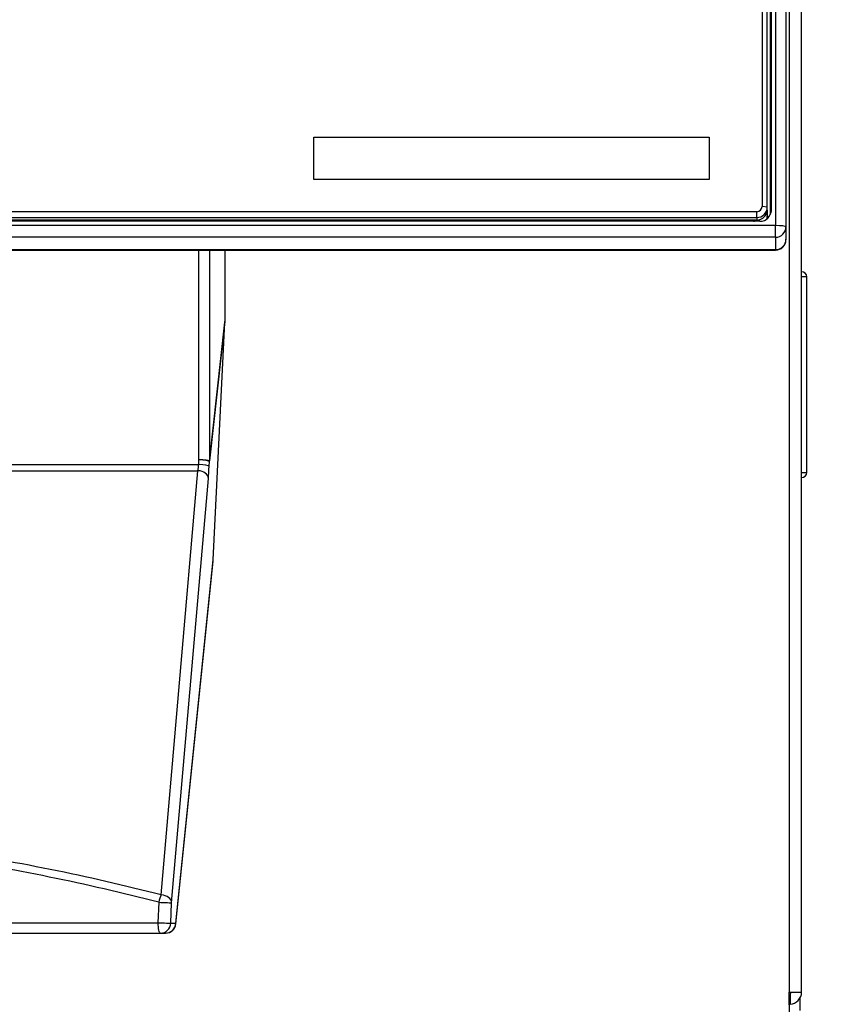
# Model space of a CAD drawing. Header units: millimetres. Extents: x 0 to 200, y 0 to 287.
# Tile 66 of 78: x 79.59 to 87.39, y 217.63 to 227.09. Entities that reach past the tile are written whole.
import ezdxf
from ezdxf.enums import TextEntityAlignment as Align

# ---------------------------------------------------------------- set-up
doc = ezdxf.new("R2010")
doc.units = ezdxf.units.MM
doc.layers.add('148.255_BW4C_CTM', color=7, linetype='Continuous')
doc.layers.add('Standard', color=7, linetype='Continuous')
doc.styles.add('SEACAD_Arial', font='arial.ttf')
doc.dimstyles.new('ISO_(mm)', dxfattribs={"dimtxt": 3, "dimasz": 3, "dimexe": 1.5, "dimexo": 0, "dimgap": 0.75, "dimtad": 1, "dimdec": 0, "dimlfac": 10, "dimtxsty": 'SEACAD_Arial', "dimblk1": '_SE_FILLED', "dimblk2": '_SE_FILLED', "dimsah": 1, "dimcen": 1.5, "dimadec": 0, "dimazin": 0, "dimtfac": 0.5, "dimtmove": 0, "dimatfit": 3, "dimfxl": 1, "dimarcsym": 0})

# ---------------------------------------------------------------- blocks, each defined once
blk = doc.blocks.new('SE')
at = {"layer": '148.255_BW4C_CTM', "color": 7, "linetype": 'Continuous'}
for p, q in [((86.8511, 241.3038), (86.8511, 225.1108)), ((86.9511, 241.2916), (86.9511, 225.0986)), ((86.7211, 241.1155), (86.7211, 225.2944)), ((86.7711, 225.2883), (86.7711, 241.1094)), ((86.8009, 225.2191), (86.8009, 241.0843)), ((86.8089, 241.1404), (86.8089, 225.2597)), ((86.9831, 239.1606), (86.9831, 217.7466)), ((87.1011, 217.7466), (87.1011, 239.1606)), ((82.4111, 225.9594), (86.2111, 225.9594)), ((82.4111, 225.5524), (82.4111, 225.9594)), ((82.4111, 225.9593), (86.2111, 225.9593)), ((86.2111, 225.9594), (86.2111, 225.5524)), ((86.2111, 225.5524), (82.4111, 225.5524)), ((86.7711, 225.2883), (86.7211, 225.2944)), ((86.7711, 225.2639), (86.7711, 225.2883)), ((86.6711, 225.2447), (64.7311, 225.2447)), ((64.7311, 225.189), (86.6711, 225.189)), ((86.6711, 225.189), (86.6711, 225.2447)), ((86.6711, 225.189), (86.6711, 225.1646)), ((86.7709, 225.2579), (86.7709, 225.2)), ((86.8089, 225.2597), (86.8047, 225.2299)), ((86.8511, 225.1108), (64.5511, 225.1108)), ((86.7011, 225.1527), (64.7011, 225.1527)), ((86.6711, 225.1646), (64.7311, 225.1646)), ((86.8511, 224.9994), (86.8511, 225.1108)), ((86.9511, 225.0986), (86.9511, 224.9792)), ((86.8511, 224.9994), (64.5511, 224.9994)), ((86.8511, 224.9994), (86.8511, 224.8799)), ((86.9511, 224.9792), (86.9511, 224.9753)), ((64.5511, 224.8799), (86.8511, 224.8799)), ((64.5511, 224.8753), (86.8511, 224.8753)), ((81.3086, 222.8606), (81.3086, 224.8753)), ((81.4083, 224.8753), (81.4083, 222.8493)), ((81.5565, 224.8753), (81.5565, 224.1901)), ((86.8511, 224.8799), (86.8511, 224.8753)), ((87.1506, 222.7396), (87.1506, 224.6175)), ((81.5565, 224.1901), (81.4083, 222.8493)), ((81.4084, 222.8441), (81.5563, 224.1821)), ((81.4454, 221.898), (81.5563, 224.1821)), ((87.1516, 223.9656), (87.1506, 223.9656)), ((87.1516, 223.9096), (87.1516, 223.9656)), ((87.1516, 223.9082), (87.1506, 223.9082)), ((87.1516, 223.9076), (87.1506, 223.9076)), ((87.1516, 223.9047), (87.1506, 223.9047)), ((87.1516, 223.9029), (87.1506, 223.9029)), ((87.1516, 223.9), (87.1506, 223.9)), ((87.1516, 223.1396), (87.1516, 223.9)), ((87.1516, 223.1396), (87.1506, 223.1396)), ((87.1516, 223.1379), (87.1506, 223.1379)), ((87.1516, 223.1312), (87.1506, 223.1312)), ((87.1516, 223.131), (87.1506, 223.131)), ((87.1516, 223.0289), (87.1516, 223.1203)), ((87.1516, 223.0289), (87.1506, 223.0289)), ((78.7991, 222.8147), (81.3063, 222.8147)), ((81.3063, 222.8147), (81.3086, 222.8606)), ((81.4061, 222.7982), (81.4084, 222.8441)), ((78.7991, 222.7561), (81.2988, 222.7561)), ((80.9462, 218.6797), (81.2988, 222.7561)), ((81.046, 218.6046), (81.3986, 222.6811)), ((81.0864, 218.4025), (81.4446, 221.8881)), ((81.0867, 218.4084), (81.4454, 221.898)), ((80.9213, 218.609), (80.913, 218.4127)), ((81.0376, 218.4084), (81.046, 218.6046)), ((78.8055, 218.4127), (80.913, 218.4127)), ((81.0376, 218.4084), (81.0867, 218.4084)), ((70.4644, 218.3127), (80.9378, 218.3127)), ((80.9378, 218.3127), (80.9869, 218.3127)), ((86.9831, 217.6288), (86.9831, 217.7466)), ((86.9831, 217.7466), (87.1011, 217.7466)), ((86.9902, 217.73), (86.9902, 217.6288)), ((86.976, 217.6286), (86.9811, 217.6286)), ((86.9831, 217.6286), (86.9811, 217.6286)), ((86.9811, 217.6286), (86.9811, 217.5086)), ((87.0856, 217.6881), (87.0856, 217.5676))]:
    blk.add_line(p, q, dxfattribs=at)
for centre, radius, start, end in [((86.8511, 224.9753), 0.1, 270, 0), ((87.1006, 224.6175), 0.05, 0, 89.5), ((87.1169, 224.1992), 0.4197, 85.40171, 92.17306), ((80.4744, 222.892), 0.8356, 350.64373, 354.69072), ((87.1149, 223.2535), 0.5151, 268.45421, 273.97102), ((87.1006, 222.7396), 0.05, 270.5, 360), ((75.7011, 198.242), 21.1, 75.60631, 81.5571), ((75.6987, 198.3549), 20.9166, 75.54093, 81.45816), ((80.9869, 218.4127), 0.1, 270, 354.13203), ((86.9831, 217.7466), 0.018, 270, 293.13115), ((86.9831, 217.7466), 0.018, 293.13115, 0), ((86.9831, 217.7466), 0.118, 273.43547, 0), ((86.976, 217.7466), 0.118, 270, 273.43547), ((86.9831, 217.7466), 0.118, 270, 273.43547)]:
    blk.add_arc(centre, radius, start, end, dxfattribs=at)
for centre, major_axis, ratio, start_param, end_param in [((86.6711, 225.2944), (0.05, 0), 0.992546, 4.712389, 6.283185), ((86.6711, 225.2883), (-0.1, 0), 0.992546, 1.570796, 3.141593), ((86.6711, 225.2639), (0.1, 0), 0.992546, 4.712389, 6.283185), ((86.7011, 225.2597), (0.1079, 0), 0.992546, 4.712389, 6.283185), ((86.7011, 225.2), (-0.0698, 0), 0.992546, 2.758814, 3.141593), ((86.7709, 225.2036), (0.03, 0), 0.121869, 4.712389, 5.457533), ((86.6311, 225.2517), (0.1, 0), 0.992546, 4.776959, 5.220988), ((86.8511, 225.0986), (0.1, 0), 0.121869, 0, 1.570796), ((86.8511, 225.0986), (0.1, 0), 0.992546, 4.712389, 6.283185), ((86.8511, 224.9792), (0.1, 0), 0.992546, 4.712389, 6.283185), ((81.4562, 224.1837), (0.0124, 0.1287), 0.773447, 4.773755, 4.836264), ((81.3063, 222.8025), (-0.0999, 0.0049), 0.121728, 3.185098, 4.7183), ((81.3086, 222.8484), (-0.1, 0), 0.121869, 3.219137, 4.712389), ((81.3086, 222.8484), (-0.0999, 0.0049), 0.121728, 3.185098, 4.7183), ((81.3086, 222.8484), (0.0994, -0.011), 0.839805, 0.079599, 0.142108), ((81.2988, 222.6854), (-0.0996, 0.0086), 0.705788, 3.202566, 4.773362), ((81.3986, 222.8225), (-0.0087, -0.2), 0.043168, 0.787269, 1.450494), ((80.9462, 218.609), (0.0249, 0.0969), 0.241241, 0.816315, 1.632629), ((80.9462, 218.609), (0.0996, -0.0086), 0.705788, 0.060973, 1.631769), ((80.9462, 218.609), (-0.0999, 0.0043), 0.010967, 1.319814, 3.098409), ((80.9378, 218.4127), (0, 0.1), 0.248185, 1.570796, 3.141593), ((80.9378, 218.4127), (0.0999, -0.0043), 0.010948, 4.461817, 6.240001), ((80.9378, 218.4127), (0, -0.1), 0.999066, 0, 1.527615), ((80.9869, 218.4127), (0, 0.1), 0.999066, 3.141593, 4.669208), ((80.9869, 218.4127), (-0.0995, 0.0102), 0.807545, 3.141593, 3.214848)]:
    blk.add_ellipse(centre, major_axis=major_axis, ratio=ratio, start_param=start_param, end_param=end_param, dxfattribs=at)
blk = doc.blocks.new('DMBLK1')
at = {"layer": 'Standard', "linetype": 'Continuous'}
for points in [[(98.2976, 252.5427), (97.7976, 255.5427), (97.2976, 252.5427)], [(98.2976, 193.9786), (97.2976, 193.9786), (97.7976, 190.9786)]]:
    blk.add_hatch(color=7, dxfattribs=at).paths.add_polyline_path(points)
at = {"layer": 'Standard', "color": 7, "linetype": 'Continuous'}
for p, q in [((74.8715, 255.5427), (99.2976, 255.5427)), ((97.7976, 255.5427), (97.7976, 190.9786)), ((39.2711, 190.9786), (99.2976, 190.9786))]:
    blk.add_line(p, q, dxfattribs=at)
at = {"layer": 'Standard', "color": 7, "linetype": 'Continuous', "style": 'SEACAD_Arial'}
blk.add_text('646', height=3, rotation=90, dxfattribs=at).set_placement((94.0476, 219.7389), align=Align.TOP_LEFT)
blk = doc.blocks.new('_SE_FILLED')
at = {"color": 0}
blk.add_line((0, 0), (-1, 0), dxfattribs=at)
blk.add_solid([(0, 0), (-1, -0.1665), (-1, 0.1665), (0, 0)], dxfattribs=at)

msp = doc.modelspace()

# ---------------------------------------------------------------- block references
at = {"layer": 'Standard'}
msp.add_blockref('SE', (0, 0), dxfattribs=at)

# ---------------------------------------------------------------- dimensions: what is measured, and where the dimension line sits
at = {"layer": 'Standard', "color": 7, "linetype": 'Continuous'}
dim = msp.add_linear_dim(base=(97.7976, 190.9786), p1=(74.8715, 255.5427), p2=(39.2711, 190.9786), angle=90, text='\\A1;<>', dimstyle='ISO_(mm)', dxfattribs=at)
dim.commit()
dim.dimension.update_dxf_attribs({"geometry": 'DMBLK1', "text_midpoint": (97.7976, 223.2607), "dimtype": 160})

doc.saveas('drawing.dxf')
